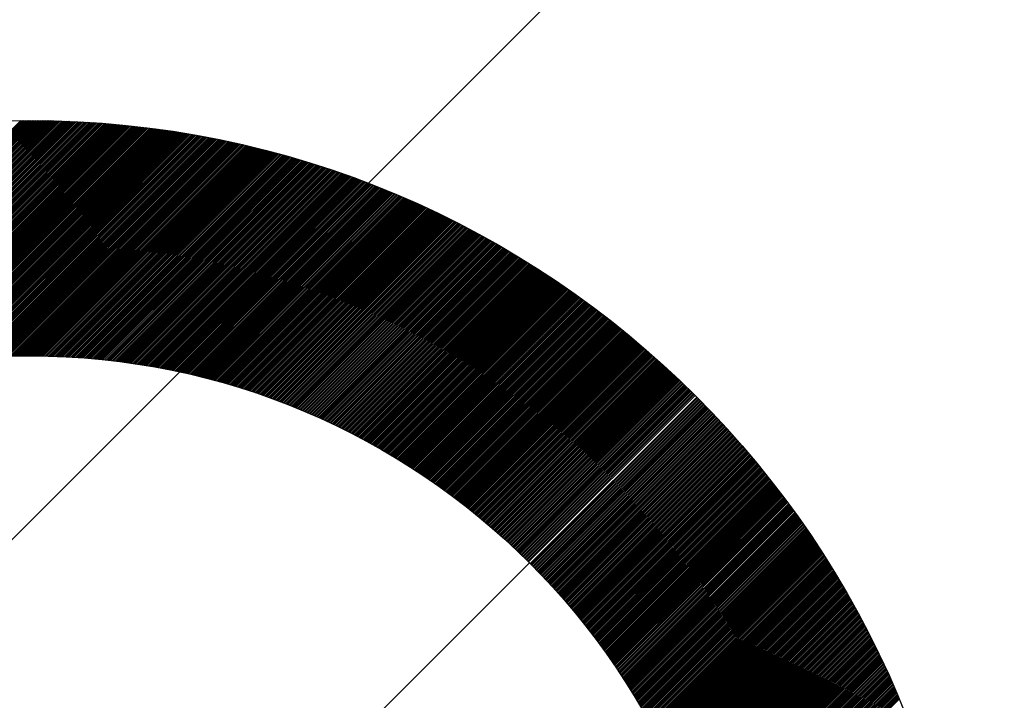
# Model space of a CAD drawing. Header units: millimetres. Extents: x -1753 to 37187, y -1972 to 14840.
# Tile 16 of 128: x 1448 to 1552, y 4258 to 4331. Entities that reach past the tile are written whole.
import ezdxf
from ezdxf.enums import TextEntityAlignment as Align

# ---------------------------------------------------------------- set-up
doc = ezdxf.new("R2010")
doc.units = ezdxf.units.MM
doc.header["$LTSCALE"] = 2
doc.header["$MEASUREMENT"] = 0
doc.linetypes.add('DASHED', pattern=[0.75, 0.5, -0.25])
doc.linetypes.add('HIDDEN', pattern=[0.375, 0.25, -0.125])
doc.layers.add('FIRE-SPKLR-EQP', color=1, linetype='Continuous', true_color=0xff0000)
doc.layers.add('FIRE-SPKLR-EQP-MPA-12SM-C', color=3, linetype='HIDDEN', true_color=0x00ff00)
doc.layers.add('GREY SCALE', color=9, linetype='Continuous', lineweight=0, true_color=0x808080)
doc.styles.get("Standard").update_dxf_attribs({"font": 'times.ttf'})

# ---------------------------------------------------------------- blocks, each defined once
blk = doc.blocks.new('SPKLR-EQP-PENDENT-68C')
at = {"layer": 'FIRE-SPKLR-EQP-MPA-12SM-C', "linetype": 'DASHED'}
blk.add_circle((0, 0), 2450, dxfattribs=at)
blk = doc.blocks.new('RCP LAYOUT')
at = {"layer": 'GREY SCALE', "lineweight": -3}
for p, q in [((441.57, 3270), (10551.57, 13380)), ((1414.82, 4286.76), (1448.06, 4320)), ((1415.18, 4286.94), (1448.23, 4320)), ((1415.53, 4287.12), (1448.41, 4320)), ((1415.88, 4287.29), (1448.59, 4320)), ((1416.23, 4287.46), (1448.77, 4320)), ((1416.57, 4287.63), (1448.94, 4320)), ((1416.91, 4287.79), (1449.12, 4320)), ((1417.24, 4287.94), (1449.3, 4320)), ((1417.57, 4288.1), (1449.47, 4320)), ((1417.9, 4288.25), (1449.65, 4320)), ((1418.22, 4288.39), (1449.82, 4320)), ((1418.54, 4288.54), (1450, 4319.99)), ((1418.86, 4288.68), (1450.17, 4319.99)), ((1419.17, 4288.81), (1450.35, 4319.99)), ((1419.48, 4288.95), (1450.52, 4319.99)), ((1419.79, 4289.08), (1450.7, 4319.99)), ((1420.1, 4289.21), (1450.87, 4319.98)), ((1420.4, 4289.33), (1451.04, 4319.98)), ((1420.7, 4289.45), (1451.22, 4319.98)), ((1420.99, 4289.57), (1451.39, 4319.97)), ((1421.29, 4289.69), (1451.56, 4319.97)), ((1421.58, 4289.81), (1451.74, 4319.96)), ((1421.87, 4289.92), (1451.91, 4319.96)), ((1422.16, 4290.03), (1452.08, 4319.95)), ((1422.44, 4290.14), (1452.25, 4319.95)), ((1422.73, 4290.25), (1452.42, 4319.94)), ((1423.01, 4290.35), (1452.59, 4319.94)), ((1423.29, 4290.46), (1452.76, 4319.93)), ((1423.57, 4290.56), (1452.93, 4319.92)), ((1423.84, 4290.65), (1453.1, 4319.92)), ((1424.12, 4290.75), (1453.27, 4319.91)), ((1424.39, 4290.85), (1453.44, 4319.9)), ((1424.66, 4290.94), (1453.61, 4319.89)), ((1424.93, 4291.03), (1453.78, 4319.89)), ((1425.19, 4291.12), (1453.95, 4319.88)), ((1425.46, 4291.21), (1454.12, 4319.87)), ((1425.72, 4291.3), (1454.28, 4319.86)), ((1425.98, 4291.38), (1454.45, 4319.85)), ((1426.24, 4291.46), (1454.62, 4319.84)), ((1426.5, 4291.55), (1454.79, 4319.83)), ((1426.76, 4291.63), (1454.95, 4319.82)), ((1427.01, 4291.7), (1455.12, 4319.81)), ((1427.27, 4291.78), (1455.29, 4319.8)), ((1427.52, 4291.86), (1455.45, 4319.79)), ((1427.77, 4291.93), (1455.62, 4319.78)), ((1428.02, 4292.01), (1455.79, 4319.77)), ((1428.27, 4292.08), (1455.95, 4319.76)), ((1428.52, 4292.15), (1456.12, 4319.75)), ((1428.76, 4292.22), (1456.28, 4319.73)), ((1429.01, 4292.29), (1456.45, 4319.72)), ((1429.25, 4292.35), (1456.61, 4319.71)), ((1429.5, 4292.42), (1456.77, 4319.7)), ((1429.74, 4292.48), (1456.94, 4319.68)), ((1429.98, 4292.55), (1457.1, 4319.67)), ((1430.22, 4292.61), (1457.26, 4319.66)), ((1430.45, 4292.67), (1457.43, 4319.64)), ((1430.69, 4292.73), (1457.59, 4319.63)), ((1430.93, 4292.79), (1457.75, 4319.62)), ((1431.16, 4292.85), (1457.92, 4319.6)), ((1431.39, 4292.9), (1458.08, 4319.59)), ((1431.63, 4292.96), (1458.24, 4319.57)), ((1431.86, 4293.01), (1458.4, 4319.56)), ((1432.09, 4293.07), (1458.56, 4319.54)), ((1432.32, 4293.12), (1458.72, 4319.53)), ((1432.55, 4293.17), (1458.88, 4319.51)), ((1432.77, 4293.22), (1459.05, 4319.49)), ((1433, 4293.27), (1459.21, 4319.48)), ((1433.23, 4293.32), (1459.37, 4319.46)), ((1433.45, 4293.37), (1459.53, 4319.44)), ((1433.68, 4293.42), (1459.69, 4319.43)), ((1433.9, 4293.46), (1459.85, 4319.41)), ((1434.12, 4293.51), (1460, 4319.39)), ((1434.34, 4293.55), (1460.16, 4319.37)), ((1434.56, 4293.6), (1460.32, 4319.36)), ((1434.78, 4293.64), (1460.48, 4319.34)), ((1435, 4293.68), (1460.64, 4319.32)), ((1435.22, 4293.72), (1460.8, 4319.3)), ((1435.44, 4293.76), (1460.96, 4319.28)), ((1435.65, 4293.8), (1461.11, 4319.26)), ((1435.87, 4293.84), (1461.27, 4319.24)), ((1436.08, 4293.88), (1461.43, 4319.22)), ((1436.3, 4293.92), (1461.58, 4319.21)), ((1436.51, 4293.95), (1461.74, 4319.18)), ((1436.72, 4293.99), (1461.9, 4319.16)), ((1436.93, 4294.02), (1462.05, 4319.14)), ((1437.14, 4294.06), (1462.21, 4319.12)), ((1437.35, 4294.09), (1462.37, 4319.1)), ((1437.56, 4294.12), (1462.52, 4319.08)), ((1437.77, 4294.15), (1462.68, 4319.06)), ((1437.98, 4294.19), (1462.83, 4319.04)), ((1438.19, 4294.22), (1462.99, 4319.02)), ((1438.39, 4294.25), (1463.14, 4318.99)), ((1438.6, 4294.28), (1463.3, 4318.97)), ((1438.8, 4294.3), (1463.45, 4318.95)), ((1439.01, 4294.33), (1463.61, 4318.93)), ((1439.21, 4294.36), (1463.76, 4318.9)), ((1439.42, 4294.39), (1463.91, 4318.88)), ((1439.62, 4294.41), (1464.07, 4318.86)), ((1439.82, 4294.44), (1464.22, 4318.84)), ((1440.02, 4294.46), (1464.37, 4318.81)), ((1440.22, 4294.48), (1464.53, 4318.79)), ((1440.42, 4294.51), (1464.68, 4318.76)), ((1440.62, 4294.53), (1464.83, 4318.74)), ((1440.82, 4294.55), (1464.98, 4318.71)), ((1441.02, 4294.57), (1465.14, 4318.69)), ((1441.22, 4294.6), (1465.29, 4318.66)), ((1441.41, 4294.62), (1465.44, 4318.64)), ((1441.61, 4294.64), (1465.59, 4318.61)), ((1441.81, 4294.65), (1465.74, 4318.59)), ((1442, 4294.67), (1465.89, 4318.56)), ((1442.2, 4294.69), (1466.04, 4318.54)), ((1442.39, 4294.71), (1466.19, 4318.51)), ((1442.58, 4294.73), (1466.34, 4318.48)), ((1442.78, 4294.74), (1466.49, 4318.46)), ((1442.97, 4294.76), (1466.64, 4318.43)), ((1443.16, 4294.77), (1466.79, 4318.4)), ((1443.35, 4294.79), (1466.94, 4318.38)), ((1443.54, 4294.8), (1467.09, 4318.35)), ((1443.74, 4294.81), (1467.24, 4318.32)), ((1443.93, 4294.83), (1467.39, 4318.29)), ((1444.11, 4294.84), (1467.54, 4318.27)), ((1444.3, 4294.85), (1467.69, 4318.24)), ((1444.49, 4294.86), (1467.84, 4318.21)), ((1444.68, 4294.88), (1467.99, 4318.18)), ((1444.87, 4294.89), (1468.13, 4318.15)), ((1445.05, 4294.9), (1468.28, 4318.12)), ((1445.24, 4294.91), (1468.43, 4318.09)), ((1445.43, 4294.91), (1468.58, 4318.07)), ((1445.61, 4294.92), (1468.72, 4318.04)), ((1445.8, 4294.93), (1468.87, 4318.01)), ((1445.98, 4294.94), (1469.02, 4317.98)), ((1446.16, 4294.95), (1469.16, 4317.95)), ((1446.35, 4294.95), (1469.31, 4317.92)), ((1446.53, 4294.96), (1469.46, 4317.89)), ((1446.71, 4294.97), (1469.6, 4317.85)), ((1446.9, 4294.97), (1469.75, 4317.82)), ((1447.08, 4294.98), (1469.89, 4317.79)), ((1447.26, 4294.98), (1470.04, 4317.76)), ((1447.44, 4294.98), (1470.19, 4317.73)), ((1447.62, 4294.99), (1470.33, 4317.7)), ((1447.8, 4294.99), (1470.48, 4317.67)), ((1447.98, 4294.99), (1470.62, 4317.63)), ((1448.16, 4295), (1470.77, 4317.6)), ((1448.34, 4295), (1470.91, 4317.57)), ((1448.51, 4295), (1471.05, 4317.54)), ((1448.69, 4295), (1471.2, 4317.51)), ((1448.87, 4295), (1471.34, 4317.47)), ((1449.05, 4295), (1471.49, 4317.44)), ((1449.22, 4295), (1471.63, 4317.41)), ((1449.4, 4295), (1471.77, 4317.37)), ((1449.57, 4295), (1471.92, 4317.34)), ((1449.75, 4295), (1472.06, 4317.31)), ((1449.92, 4294.99), (1472.2, 4317.27)), ((1450.1, 4294.99), (1472.34, 4317.24)), ((1450.27, 4294.99), (1472.49, 4317.2)), ((1450.45, 4294.99), (1472.63, 4317.17)), ((1450.62, 4294.98), (1472.77, 4317.13)), ((1450.79, 4294.98), (1472.91, 4317.1)), ((1450.97, 4294.97), (1473.05, 4317.06)), ((1451.14, 4294.97), (1473.2, 4317.03)), ((1451.31, 4294.96), (1473.34, 4316.99)), ((1451.48, 4294.96), (1473.48, 4316.96)), ((1451.65, 4294.95), (1473.62, 4316.92)), ((1451.82, 4294.95), (1473.76, 4316.89)), ((1451.99, 4294.94), (1473.9, 4316.85)), ((1452.16, 4294.93), (1474.04, 4316.81)), ((1452.33, 4294.93), (1474.18, 4316.78)), ((1452.5, 4294.92), (1474.32, 4316.74)), ((1452.67, 4294.91), (1474.46, 4316.7)), ((1452.84, 4294.9), (1474.6, 4316.67)), ((1453.01, 4294.89), (1474.74, 4316.63)), ((1453.17, 4294.88), (1474.88, 4316.59)), ((1453.34, 4294.87), (1475.02, 4316.56)), ((1453.51, 4294.86), (1475.16, 4316.52)), ((1453.67, 4294.85), (1475.3, 4316.48)), ((1453.84, 4294.84), (1475.44, 4316.44)), ((1454.01, 4294.83), (1475.58, 4316.4)), ((1454.17, 4294.82), (1475.72, 4316.37)), ((1454.34, 4294.81), (1475.85, 4316.33)), ((1454.5, 4294.8), (1475.99, 4316.29)), ((1454.67, 4294.79), (1476.13, 4316.25)), ((1454.83, 4294.77), (1476.27, 4316.21)), ((1454.99, 4294.76), (1476.41, 4316.17)), ((1455.16, 4294.75), (1476.54, 4316.13)), ((1455.32, 4294.73), (1476.68, 4316.09)), ((1455.48, 4294.72), (1476.82, 4316.05)), ((1455.65, 4294.7), (1476.95, 4316.01)), ((1455.81, 4294.69), (1477.09, 4315.97)), ((1455.97, 4294.68), (1477.23, 4315.93)), ((1456.13, 4294.66), (1477.36, 4315.89)), ((1456.29, 4294.64), (1477.5, 4315.85)), ((1456.45, 4294.63), (1477.64, 4315.81)), ((1456.61, 4294.61), (1477.77, 4315.77)), ((1456.77, 4294.6), (1477.91, 4315.73)), ((1456.93, 4294.58), (1478.04, 4315.69)), ((1457.09, 4294.56), (1478.18, 4315.65)), ((1457.25, 4294.54), (1478.32, 4315.61)), ((1457.41, 4294.53), (1478.45, 4315.56)), ((1457.57, 4294.51), (1478.59, 4315.52)), ((1457.73, 4294.49), (1478.72, 4315.48)), ((1457.89, 4294.47), (1478.86, 4315.44)), ((1458.05, 4294.45), (1478.99, 4315.4)), ((1458.2, 4294.43), (1479.12, 4315.35)), ((1458.36, 4294.41), (1479.26, 4315.31)), ((1458.52, 4294.39), (1479.39, 4315.27)), ((1458.67, 4294.37), (1479.53, 4315.23)), ((1458.83, 4294.35), (1479.66, 4315.18)), ((1458.99, 4294.33), (1479.79, 4315.14)), ((1459.14, 4294.31), (1479.93, 4315.1)), ((1459.3, 4294.29), (1480.06, 4315.05)), ((1459.45, 4294.27), (1480.19, 4315.01)), ((1459.61, 4294.25), (1480.33, 4314.97)), ((1459.76, 4294.22), (1480.46, 4314.92)), ((1459.92, 4294.2), (1480.59, 4314.88)), ((1460.07, 4294.18), (1480.72, 4314.83)), ((1460.22, 4294.16), (1480.86, 4314.79)), ((1460.38, 4294.13), (1480.99, 4314.75)), ((1460.53, 4294.11), (1481.12, 4314.7)), ((1460.68, 4294.08), (1481.25, 4314.66)), ((1460.83, 4294.06), (1481.39, 4314.61)), ((1460.99, 4294.04), (1481.52, 4314.57)), ((1461.14, 4294.01), (1481.65, 4314.52)), ((1461.29, 4293.99), (1481.78, 4314.47)), ((1461.44, 4293.96), (1481.91, 4314.43)), ((1461.59, 4293.94), (1482.04, 4314.38)), ((1461.74, 4293.91), (1482.17, 4314.34)), ((1461.9, 4293.88), (1482.3, 4314.29)), ((1462.05, 4293.86), (1482.43, 4314.25)), ((1462.2, 4293.83), (1482.56, 4314.2)), ((1462.35, 4293.8), (1482.69, 4314.15)), ((1462.5, 4293.78), (1482.82, 4314.11)), ((1462.64, 4293.75), (1482.95, 4314.06)), ((1462.79, 4293.72), (1483.08, 4314.01)), ((1462.94, 4293.69), (1483.21, 4313.96)), ((1463.09, 4293.66), (1483.34, 4313.92)), ((1463.24, 4293.64), (1483.47, 4313.87)), ((1463.39, 4293.61), (1483.6, 4313.82)), ((1463.53, 4293.58), (1483.73, 4313.77)), ((1463.68, 4293.55), (1483.86, 4313.73)), ((1463.83, 4293.52), (1483.99, 4313.68)), ((1463.98, 4293.49), (1484.12, 4313.63)), ((1464.12, 4293.46), (1484.25, 4313.58)), ((1464.27, 4293.43), (1484.37, 4313.53)), ((1464.42, 4293.4), (1484.5, 4313.49)), ((1464.56, 4293.37), (1484.63, 4313.44)), ((1464.71, 4293.34), (1484.76, 4313.39)), ((1464.85, 4293.31), (1484.89, 4313.34)), ((1465, 4293.27), (1485.01, 4313.29)), ((1465.14, 4293.24), (1485.14, 4313.24)), ((1465.29, 4293.21), (1485.27, 4313.19)), ((1465.43, 4293.18), (1485.4, 4313.14)), ((1465.58, 4293.15), (1485.52, 4313.09)), ((1465.72, 4293.11), (1485.65, 4313.04)), ((1465.86, 4293.08), (1485.78, 4312.99)), ((1466.01, 4293.05), (1485.9, 4312.94)), ((1466.15, 4293.01), (1486.03, 4312.89)), ((1466.29, 4292.98), (1486.16, 4312.84)), ((1466.44, 4292.94), (1486.28, 4312.79)), ((1466.58, 4292.91), (1486.41, 4312.74)), ((1466.72, 4292.88), (1486.53, 4312.69)), ((1466.86, 4292.84), (1486.66, 4312.64)), ((1467.01, 4292.81), (1486.79, 4312.59)), ((1467.15, 4292.77), (1486.91, 4312.54)), ((1467.29, 4292.74), (1487.04, 4312.48)), ((1467.43, 4292.7), (1487.16, 4312.43)), ((1467.57, 4292.66), (1487.29, 4312.38)), ((1467.71, 4292.63), (1487.41, 4312.33)), ((1467.85, 4292.59), (1487.54, 4312.28)), ((1467.99, 4292.56), (1487.66, 4312.22)), ((1468.13, 4292.52), (1487.79, 4312.17)), ((1468.27, 4292.48), (1487.91, 4312.12)), ((1468.41, 4292.44), (1488.03, 4312.07)), ((1468.55, 4292.41), (1488.16, 4312.01)), ((1468.69, 4292.37), (1488.28, 4311.96)), ((1468.83, 4292.33), (1488.41, 4311.91)), ((1468.97, 4292.29), (1488.53, 4311.86)), ((1469.11, 4292.25), (1488.65, 4311.8)), ((1469.24, 4292.22), (1488.78, 4311.75)), ((1469.38, 4292.18), (1488.9, 4311.7)), ((1469.52, 4292.14), (1489.02, 4311.64)), ((1469.66, 4292.1), (1489.15, 4311.59)), ((1469.79, 4292.06), (1489.27, 4311.53)), ((1469.93, 4292.02), (1489.39, 4311.48)), ((1470.07, 4291.98), (1489.51, 4311.43)), ((1470.2, 4291.94), (1489.64, 4311.37)), ((1470.34, 4291.9), (1489.76, 4311.32)), ((1470.48, 4291.86), (1489.88, 4311.26)), ((1470.61, 4291.82), (1490, 4311.21)), ((1470.75, 4291.78), (1490.12, 4311.15)), ((1470.88, 4291.74), (1490.25, 4311.1)), ((1471.02, 4291.69), (1490.37, 4311.04)), ((1471.16, 4291.65), (1490.49, 4310.99)), ((1471.29, 4291.61), (1490.61, 4310.93)), ((1471.43, 4291.57), (1490.73, 4310.88)), ((1471.56, 4291.53), (1490.85, 4310.82)), ((1471.69, 4291.48), (1490.97, 4310.76)), ((1471.83, 4291.44), (1491.09, 4310.71)), ((1471.96, 4291.4), (1491.22, 4310.65)), ((1472.1, 4291.36), (1491.34, 4310.6)), ((1472.23, 4291.31), (1491.46, 4310.54)), ((1472.36, 4291.27), (1491.58, 4310.48)), ((1472.5, 4291.22), (1491.7, 4310.43)), ((1472.63, 4291.18), (1491.82, 4310.37)), ((1472.76, 4291.14), (1491.94, 4310.31)), ((1472.89, 4291.09), (1492.06, 4310.26)), ((1473.03, 4291.05), (1492.18, 4310.2)), ((1473.16, 4291), (1492.3, 4310.14)), ((1473.29, 4290.96), (1492.42, 4310.08)), ((1473.42, 4290.91), (1492.53, 4310.03)), ((1473.55, 4290.87), (1492.65, 4309.97)), ((1473.68, 4290.82), (1492.77, 4309.91)), ((1473.81, 4290.78), (1492.89, 4309.85)), ((1473.94, 4290.73), (1493.01, 4309.79)), ((1474.08, 4290.68), (1493.13, 4309.74)), ((1474.21, 4290.64), (1493.25, 4309.68)), ((1474.34, 4290.59), (1493.37, 4309.62)), ((1474.47, 4290.54), (1493.48, 4309.56)), ((1474.6, 4290.5), (1493.6, 4309.5)), ((1474.73, 4290.45), (1493.72, 4309.44)), ((1474.85, 4290.4), (1493.84, 4309.38)), ((1474.98, 4290.36), (1493.95, 4309.33)), ((1475.11, 4290.31), (1494.07, 4309.27)), ((1475.24, 4290.26), (1494.19, 4309.21)), ((1475.37, 4290.21), (1494.31, 4309.15)), ((1475.5, 4290.16), (1494.42, 4309.09)), ((1475.63, 4290.11), (1494.54, 4309.03)), ((1475.76, 4290.07), (1494.66, 4308.97)), ((1475.88, 4290.02), (1494.77, 4308.91)), ((1476.01, 4289.97), (1494.89, 4308.85)), ((1476.14, 4289.92), (1495.01, 4308.79)), ((1476.27, 4289.87), (1495.12, 4308.73)), ((1476.39, 4289.82), (1495.24, 4308.67)), ((1476.52, 4289.77), (1495.36, 4308.61)), ((1476.65, 4289.72), (1495.47, 4308.55)), ((1476.77, 4289.67), (1495.59, 4308.48)), ((1476.9, 4289.62), (1495.7, 4308.42)), ((1477.02, 4289.57), (1495.82, 4308.36)), ((1477.15, 4289.52), (1495.94, 4308.3)), ((1477.28, 4289.47), (1496.05, 4308.24)), ((1477.4, 4289.41), (1496.17, 4308.18)), ((1477.53, 4289.36), (1496.28, 4308.12)), ((1477.65, 4289.31), (1496.4, 4308.05)), ((1477.78, 4289.26), (1496.51, 4307.99)), ((1477.9, 4289.21), (1496.63, 4307.93)), ((1478.03, 4289.16), (1496.74, 4307.87)), ((1478.15, 4289.1), (1496.85, 4307.81)), ((1478.28, 4289.05), (1496.97, 4307.74)), ((1478.4, 4289), (1497.08, 4307.68)), ((1478.52, 4288.94), (1497.2, 4307.62)), ((1478.65, 4288.89), (1497.31, 4307.56)), ((1478.77, 4288.84), (1497.43, 4307.49)), ((1478.89, 4288.78), (1497.54, 4307.43)), ((1479.02, 4288.73), (1497.65, 4307.37)), ((1479.14, 4288.68), (1497.77, 4307.3)), ((1479.26, 4288.62), (1497.88, 4307.24)), ((1479.39, 4288.57), (1497.99, 4307.18)), ((1479.51, 4288.51), (1498.11, 4307.11)), ((1479.63, 4288.46), (1498.22, 4307.05)), ((1479.75, 4288.41), (1498.33, 4306.99)), ((1479.87, 4288.35), (1498.44, 4306.92)), ((1480, 4288.3), (1498.56, 4306.86)), ((1480.12, 4288.24), (1498.67, 4306.79)), ((1480.24, 4288.18), (1498.78, 4306.73)), ((1480.36, 4288.13), (1498.89, 4306.66)), ((1480.48, 4288.07), (1499.01, 4306.6)), ((1480.6, 4288.02), (1499.12, 4306.53)), ((1480.72, 4287.96), (1499.23, 4306.47)), ((1480.84, 4287.9), (1499.34, 4306.4)), ((1480.96, 4287.85), (1499.45, 4306.34)), ((1481.08, 4287.79), (1499.56, 4306.27)), ((1481.2, 4287.73), (1499.68, 4306.21)), ((1481.32, 4287.68), (1499.79, 4306.14)), ((1481.44, 4287.62), (1499.9, 4306.08)), ((1481.56, 4287.56), (1500.01, 4306.01)), ((1481.68, 4287.51), (1500.12, 4305.95)), ((1481.8, 4287.45), (1500.23, 4305.88)), ((1481.92, 4287.39), (1500.34, 4305.81)), ((1482.04, 4287.33), (1500.45, 4305.75)), ((1482.16, 4287.27), (1500.56, 4305.68)), ((1482.27, 4287.21), (1500.67, 4305.61)), ((1482.39, 4287.16), (1500.78, 4305.55)), ((1482.51, 4287.1), (1500.89, 4305.48)), ((1482.63, 4287.04), (1501, 4305.41)), ((1482.75, 4286.98), (1501.11, 4305.35)), ((1482.86, 4286.92), (1501.22, 4305.28)), ((1482.98, 4286.86), (1501.33, 4305.21)), ((1483.1, 4286.8), (1501.44, 4305.15)), ((1483.21, 4286.74), (1501.55, 4305.08)), ((1483.33, 4286.68), (1501.66, 4305.01)), ((1483.45, 4286.62), (1501.77, 4304.94)), ((1483.56, 4286.56), (1501.88, 4304.88)), ((1483.68, 4286.5), (1501.99, 4304.81)), ((1483.8, 4286.44), (1502.1, 4304.74)), ((1483.91, 4286.38), (1502.21, 4304.67)), ((1484.03, 4286.32), (1502.31, 4304.6)), ((1484.14, 4286.26), (1502.42, 4304.53)), ((1484.26, 4286.2), (1502.53, 4304.47)), ((1484.37, 4286.13), (1502.64, 4304.4)), ((1484.49, 4286.07), (1502.75, 4304.33)), ((1484.6, 4286.01), (1502.85, 4304.26)), ((1484.72, 4285.95), (1502.96, 4304.19)), ((1484.83, 4285.89), (1503.07, 4304.12)), ((1484.95, 4285.82), (1503.18, 4304.05)), ((1485.06, 4285.76), (1503.28, 4303.98)), ((1485.18, 4285.7), (1503.39, 4303.91)), ((1485.29, 4285.64), (1503.5, 4303.84)), ((1485.4, 4285.57), (1503.61, 4303.77)), ((1485.52, 4285.51), (1503.71, 4303.7)), ((1485.63, 4285.45), (1503.82, 4303.63)), ((1485.74, 4285.38), (1503.93, 4303.56)), ((1485.86, 4285.32), (1504.03, 4303.49)), ((1485.97, 4285.25), (1504.14, 4303.42)), ((1486.08, 4285.19), (1504.25, 4303.35)), ((1486.2, 4285.13), (1504.35, 4303.28)), ((1486.31, 4285.06), (1504.46, 4303.21)), ((1486.42, 4285), (1504.56, 4303.14)), ((1486.53, 4284.93), (1504.67, 4303.07)), ((1486.64, 4284.87), (1504.78, 4303)), ((1486.76, 4284.8), (1504.88, 4302.93)), ((1486.87, 4284.74), (1504.99, 4302.86)), ((1486.98, 4284.67), (1505.09, 4302.79)), ((1487.09, 4284.61), (1505.2, 4302.71)), ((1487.2, 4284.54), (1505.3, 4302.64)), ((1487.31, 4284.48), (1505.41, 4302.57)), ((1487.42, 4284.41), (1505.51, 4302.5)), ((1487.53, 4284.34), (1505.62, 4302.43)), ((1487.64, 4284.28), (1505.72, 4302.36)), ((1487.76, 4284.21), (1505.83, 4302.28)), ((1487.87, 4284.14), (1505.93, 4302.21)), ((1487.98, 4284.08), (1506.04, 4302.14)), ((1488.09, 4284.01), (1506.14, 4302.07)), ((1488.19, 4283.94), (1506.25, 4301.99)), ((1488.3, 4283.88), (1506.35, 4301.92)), ((1488.41, 4283.81), (1506.45, 4301.85)), ((1488.52, 4283.74), (1506.56, 4301.78)), ((1488.63, 4283.67), (1506.66, 4301.7)), ((1488.74, 4283.61), (1506.76, 4301.63)), ((1488.85, 4283.54), (1506.87, 4301.56)), ((1488.96, 4283.47), (1506.97, 4301.48)), ((1489.07, 4283.4), (1507.07, 4301.41)), ((1489.17, 4283.33), (1507.18, 4301.34)), ((1489.28, 4283.26), (1507.28, 4301.26)), ((1489.39, 4283.19), (1507.38, 4301.19)), ((1489.5, 4283.13), (1507.49, 4301.11)), ((1489.61, 4283.06), (1507.59, 4301.04)), ((1489.71, 4282.99), (1507.69, 4300.97)), ((1489.82, 4282.92), (1507.79, 4300.89)), ((1489.93, 4282.85), (1507.9, 4300.82)), ((1490.03, 4282.78), (1508, 4300.74)), ((1490.14, 4282.71), (1508.1, 4300.67)), ((1490.25, 4282.64), (1508.2, 4300.59)), ((1490.35, 4282.57), (1508.3, 4300.52)), ((1490.46, 4282.5), (1508.41, 4300.44)), ((1490.57, 4282.43), (1508.51, 4300.37)), ((1490.67, 4282.36), (1508.61, 4300.29)), ((1490.78, 4282.29), (1508.71, 4300.22)), ((1490.89, 4282.21), (1508.81, 4300.14)), ((1490.99, 4282.14), (1508.91, 4300.07)), ((1491.1, 4282.07), (1509.01, 4299.99)), ((1491.2, 4282), (1509.11, 4299.91)), ((1491.31, 4281.93), (1509.22, 4299.84)), ((1491.41, 4281.86), (1509.32, 4299.76)), ((1491.52, 4281.78), (1509.42, 4299.69)), ((1491.62, 4281.71), (1509.52, 4299.61)), ((1491.73, 4281.64), (1509.62, 4299.53)), ((1491.83, 4281.57), (1509.72, 4299.46)), ((1491.93, 4281.5), (1509.82, 4299.38)), ((1492.04, 4281.42), (1509.92, 4299.3)), ((1492.14, 4281.35), (1510.02, 4299.23)), ((1492.25, 4281.28), (1510.12, 4299.15)), ((1492.35, 4281.2), (1510.22, 4299.07)), ((1492.45, 4281.13), (1510.32, 4298.99)), ((1492.56, 4281.06), (1510.42, 4298.92)), ((1492.66, 4280.98), (1510.52, 4298.84)), ((1492.76, 4280.91), (1510.62, 4298.76)), ((1492.86, 4280.84), (1510.71, 4298.68)), ((1492.97, 4280.76), (1510.81, 4298.61)), ((1493.07, 4280.69), (1510.91, 4298.53)), ((1493.17, 4280.61), (1511.01, 4298.45)), ((1493.27, 4280.54), (1511.11, 4298.37)), ((1493.38, 4280.46), (1511.21, 4298.3)), ((1493.48, 4280.39), (1511.31, 4298.22)), ((1493.58, 4280.31), (1511.41, 4298.14)), ((1493.68, 4280.24), (1511.5, 4298.06)), ((1493.78, 4280.16), (1511.6, 4297.98)), ((1493.88, 4280.09), (1511.7, 4297.9)), ((1493.99, 4280.01), (1511.8, 4297.82)), ((1494.09, 4279.94), (1511.9, 4297.74)), ((1494.19, 4279.86), (1511.99, 4297.67)), ((1494.29, 4279.78), (1512.09, 4297.59)), ((1494.39, 4279.71), (1512.19, 4297.51)), ((1494.49, 4279.63), (1512.29, 4297.43)), ((1494.59, 4279.55), (1512.38, 4297.35)), ((1494.69, 4279.48), (1512.48, 4297.27)), ((1494.79, 4279.4), (1512.58, 4297.19)), ((1494.89, 4279.32), (1512.67, 4297.11)), ((1494.99, 4279.25), (1512.77, 4297.03)), ((1495.09, 4279.17), (1512.87, 4296.95)), ((1495.19, 4279.09), (1512.96, 4296.87)), ((1495.29, 4279.01), (1513.06, 4296.79)), ((1495.38, 4278.94), (1513.16, 4296.71)), ((1495.48, 4278.86), (1513.25, 4296.63)), ((1495.58, 4278.78), (1513.35, 4296.55)), ((1495.68, 4278.7), (1513.44, 4296.47)), ((1495.78, 4278.62), (1513.54, 4296.38)), ((1495.88, 4278.54), (1513.64, 4296.3)), ((1495.98, 4278.47), (1513.73, 4296.22)), ((1496.07, 4278.39), (1513.83, 4296.14)), ((1496.17, 4278.31), (1513.92, 4296.06)), ((1496.27, 4278.23), (1514.02, 4295.98)), ((1496.37, 4278.15), (1514.11, 4295.9)), ((1496.46, 4278.07), (1514.21, 4295.81)), ((1496.56, 4277.99), (1514.3, 4295.73)), ((1496.66, 4277.91), (1514.4, 4295.65)), ((1496.76, 4277.83), (1514.49, 4295.57)), ((1496.85, 4277.75), (1514.59, 4295.49)), ((1496.95, 4277.67), (1514.68, 4295.4)), ((1497.04, 4277.59), (1514.78, 4295.32)), ((1497.14, 4277.51), (1514.87, 4295.24)), ((1497.24, 4277.43), (1514.96, 4295.16)), ((1497.33, 4277.35), (1515.06, 4295.07)), ((1497.43, 4277.27), (1515.15, 4294.99)), ((1497.52, 4277.19), (1515.25, 4294.91)), ((1497.62, 4277.11), (1515.34, 4294.83)), ((1497.72, 4277.02), (1515.43, 4294.74)), ((1497.81, 4276.94), (1515.53, 4294.66)), ((1497.91, 4276.86), (1515.62, 4294.58)), ((1498, 4276.78), (1515.71, 4294.49)), ((1498.1, 4276.7), (1515.81, 4294.41)), ((1498.19, 4276.62), (1515.9, 4294.33)), ((1498.29, 4276.53), (1515.99, 4294.24)), ((1498.38, 4276.45), (1516.09, 4294.16)), ((1498.47, 4276.37), (1516.18, 4294.07)), ((1498.57, 4276.29), (1516.27, 4293.99)), ((1498.66, 4276.2), (1516.36, 4293.91)), ((1498.76, 4276.12), (1516.46, 4293.82)), ((1498.85, 4276.04), (1516.55, 4293.74)), ((1498.94, 4275.95), (1516.64, 4293.65)), ((1499.04, 4275.87), (1516.73, 4293.57)), ((1499.13, 4275.79), (1516.83, 4293.48)), ((1499.22, 4275.7), (1516.92, 4293.4)), ((1499.32, 4275.62), (1517.01, 4293.31)), ((1499.41, 4275.53), (1517.1, 4293.23)), ((1499.5, 4275.45), (1517.19, 4293.14)), ((1499.59, 4275.37), (1517.28, 4293.06)), ((1499.69, 4275.28), (1517.38, 4292.97)), ((1499.78, 4275.2), (1517.47, 4292.89)), ((1499.87, 4275.11), (1517.56, 4292.8)), ((1499.96, 4275.03), (1517.65, 4292.71)), ((1500.05, 4274.94), (1517.74, 4292.63)), ((1500.14, 4274.86), (1517.83, 4292.54)), ((1500.24, 4274.77), (1517.92, 4292.46)), ((1500.33, 4274.69), (1518.01, 4292.37)), ((1500.42, 4274.6), (1518.1, 4292.28)), ((1500.51, 4274.51), (1518.19, 4292.2)), ((1500.6, 4274.43), (1518.28, 4292.11)), ((1500.69, 4274.34), (1518.37, 4292.02)), ((1500.78, 4274.26), (1518.46, 4291.94)), ((1500.87, 4274.17), (1518.55, 4291.85)), ((1500.96, 4274.08), (1518.64, 4291.76)), ((1501.05, 4274), (1518.73, 4291.68)), ((1501.14, 4273.91), (1518.82, 4291.59)), ((1501.23, 4273.82), (1518.91, 4291.5)), ((1501.32, 4273.74), (1519, 4291.41)), ((1501.41, 4273.65), (1519.09, 4291.33)), ((1501.5, 4273.56), (1519.18, 4291.24)), ((1501.59, 4273.47), (1519.27, 4291.15)), ((1501.68, 4273.39), (1519.36, 4291.06)), ((1501.77, 4273.3), (1519.45, 4290.98)), ((1501.86, 4273.21), (1519.53, 4290.89)), ((1501.94, 4273.12), (1519.62, 4290.8)), ((1502.12, 4272.94), (1519.8, 4290.62)), ((1502.21, 4272.86), (1519.89, 4290.53)), ((1502.3, 4272.77), (1519.98, 4290.45)), ((1502.39, 4272.68), (1520.06, 4290.36)), ((1502.47, 4272.59), (1520.15, 4290.27)), ((1502.56, 4272.5), (1520.24, 4290.18)), ((1502.65, 4272.41), (1520.33, 4290.09)), ((1502.74, 4272.32), (1520.41, 4290)), ((1502.82, 4272.23), (1520.5, 4289.91)), ((1502.91, 4272.14), (1520.59, 4289.82)), ((1503, 4272.05), (1520.68, 4289.73)), ((1503.08, 4271.96), (1520.76, 4289.64)), ((1503.17, 4271.87), (1520.85, 4289.55)), ((1503.26, 4271.78), (1520.94, 4289.46)), ((1503.34, 4271.69), (1521.02, 4289.37)), ((1503.43, 4271.6), (1521.11, 4289.28)), ((1503.51, 4271.51), (1521.2, 4289.19)), ((1503.6, 4271.42), (1521.28, 4289.1)), ((1503.69, 4271.33), (1521.37, 4289.01)), ((1503.77, 4271.24), (1521.46, 4288.92)), ((1503.86, 4271.14), (1521.54, 4288.83)), ((1503.94, 4271.05), (1521.63, 4288.74)), ((1504.03, 4270.96), (1521.71, 4288.65)), ((1504.11, 4270.87), (1521.8, 4288.56)), ((1504.2, 4270.78), (1521.89, 4288.47)), ((1504.28, 4270.69), (1521.97, 4288.38)), ((1504.37, 4270.59), (1522.06, 4288.28)), ((1504.45, 4270.5), (1522.14, 4288.19)), ((1504.53, 4270.41), (1522.23, 4288.1)), ((1504.62, 4270.32), (1522.31, 4288.01)), ((1504.7, 4270.22), (1522.4, 4287.92)), ((1504.79, 4270.13), (1522.48, 4287.83)), ((1504.87, 4270.04), (1522.57, 4287.73)), ((1504.95, 4269.94), (1522.65, 4287.64)), ((1505.04, 4269.85), (1522.74, 4287.55)), ((1505.12, 4269.76), (1522.82, 4287.46)), ((1505.2, 4269.66), (1522.91, 4287.36)), ((1505.29, 4269.57), (1522.99, 4287.27)), ((1505.37, 4269.47), (1523.07, 4287.18)), ((1505.45, 4269.38), (1523.16, 4287.09)), ((1505.53, 4269.29), (1523.24, 4286.99)), ((1505.62, 4269.19), (1523.33, 4286.9)), ((1505.7, 4269.1), (1523.41, 4286.81)), ((1505.78, 4269), (1523.49, 4286.71)), ((1505.86, 4268.91), (1523.58, 4286.62)), ((1505.94, 4268.81), (1523.66, 4286.53)), ((1506.02, 4268.72), (1523.74, 4286.43)), ((1506.11, 4268.62), (1523.83, 4286.34)), ((1506.19, 4268.52), (1523.91, 4286.25)), ((1506.27, 4268.43), (1523.99, 4286.15)), ((1506.35, 4268.33), (1524.07, 4286.06)), ((1506.43, 4268.24), (1524.16, 4285.96)), ((1506.51, 4268.14), (1524.24, 4285.87)), ((1506.59, 4268.04), (1524.32, 4285.78)), ((1506.67, 4267.95), (1524.4, 4285.68)), ((1506.75, 4267.85), (1524.49, 4285.59)), ((1506.83, 4267.76), (1524.57, 4285.49)), ((1506.91, 4267.66), (1524.65, 4285.4)), ((1506.99, 4267.56), (1524.73, 4285.3)), ((1507.07, 4267.46), (1524.81, 4285.21)), ((1507.15, 4267.37), (1524.9, 4285.11)), ((1507.23, 4267.27), (1524.98, 4285.02)), ((1507.31, 4267.17), (1525.06, 4284.92)), ((1507.39, 4267.07), (1525.14, 4284.83)), ((1507.47, 4266.98), (1525.22, 4284.73)), ((1507.54, 4266.88), (1525.3, 4284.64)), ((1507.62, 4266.78), (1525.38, 4284.54)), ((1507.7, 4266.68), (1525.47, 4284.44)), ((1507.78, 4266.58), (1525.55, 4284.35)), ((1507.86, 4266.48), (1525.63, 4284.25)), ((1507.94, 4266.38), (1525.71, 4284.16)), ((1508.01, 4266.29), (1525.79, 4284.06)), ((1508.09, 4266.19), (1525.87, 4283.96)), ((1508.17, 4266.09), (1525.95, 4283.87)), ((1508.25, 4265.99), (1526.03, 4283.77)), ((1508.32, 4265.89), (1526.11, 4283.67)), ((1508.4, 4265.79), (1526.19, 4283.58)), ((1508.48, 4265.69), (1526.27, 4283.48)), ((1508.55, 4265.59), (1526.35, 4283.38)), ((1508.63, 4265.49), (1526.43, 4283.29)), ((1508.71, 4265.39), (1526.51, 4283.19)), ((1508.78, 4265.29), (1526.59, 4283.09)), ((1508.86, 4265.19), (1526.67, 4282.99)), ((1508.94, 4265.09), (1526.74, 4282.9)), ((1509.01, 4264.99), (1526.82, 4282.8)), ((1509.09, 4264.88), (1526.9, 4282.7)), ((1509.16, 4264.78), (1526.98, 4282.6)), ((1509.24, 4264.68), (1527.06, 4282.5)), ((1509.31, 4264.58), (1527.14, 4282.41)), ((1509.39, 4264.48), (1527.22, 4282.31)), ((1509.46, 4264.38), (1527.3, 4282.21)), ((1509.54, 4264.27), (1527.37, 4282.11)), ((1509.61, 4264.17), (1527.45, 4282.01)), ((1509.69, 4264.07), (1527.53, 4281.91)), ((1509.76, 4263.97), (1527.61, 4281.81)), ((1509.84, 4263.86), (1527.68, 4281.71)), ((1509.91, 4263.76), (1527.76, 4281.62)), ((1509.98, 4263.66), (1527.84, 4281.52)), ((1510.06, 4263.56), (1527.92, 4281.42)), ((1510.13, 4263.45), (1527.99, 4281.32)), ((1510.2, 4263.35), (1528.07, 4281.22)), ((1510.28, 4263.25), (1528.15, 4281.12)), ((1510.35, 4263.14), (1528.23, 4281.02)), ((1510.42, 4263.04), (1528.3, 4280.92)), ((1510.5, 4262.93), (1528.38, 4280.82)), ((1510.57, 4262.83), (1528.46, 4280.72)), ((1510.64, 4262.73), (1528.53, 4280.62)), ((1510.71, 4262.62), (1528.61, 4280.52)), ((1510.78, 4262.52), (1528.69, 4280.42)), ((1510.86, 4262.41), (1528.76, 4280.32)), ((1510.93, 4262.31), (1528.84, 4280.22)), ((1511, 4262.2), (1528.91, 4280.11)), ((1511.07, 4262.1), (1528.99, 4280.01)), ((1511.14, 4261.99), (1529.07, 4279.91)), ((1511.21, 4261.89), (1529.14, 4279.81)), ((1511.29, 4261.78), (1529.22, 4279.71)), ((1511.36, 4261.67), (1529.29, 4279.61)), ((1511.43, 4261.57), (1529.37, 4279.51)), ((1511.5, 4261.46), (1529.44, 4279.41)), ((1511.57, 4261.35), (1529.52, 4279.3)), ((1511.64, 4261.25), (1529.59, 4279.2)), ((1511.71, 4261.14), (1529.67, 4279.1)), ((1511.78, 4261.03), (1529.74, 4279)), ((1511.85, 4260.93), (1529.82, 4278.9)), ((1511.92, 4260.82), (1529.89, 4278.79)), ((1511.99, 4260.71), (1529.97, 4278.69)), ((1512.06, 4260.61), (1530.04, 4278.59)), ((1512.13, 4260.5), (1530.11, 4278.49)), ((1512.19, 4260.39), (1530.19, 4278.38)), ((1512.26, 4260.28), (1530.26, 4278.28)), ((1512.33, 4260.17), (1530.34, 4278.18)), ((1512.4, 4260.07), (1530.41, 4278.07)), ((1512.47, 4259.96), (1530.48, 4277.97)), ((1512.54, 4259.85), (1530.56, 4277.87)), ((1512.61, 4259.74), (1530.63, 4277.76)), ((1512.67, 4259.63), (1530.7, 4277.66)), ((1512.74, 4259.52), (1530.78, 4277.56)), ((1512.81, 4259.41), (1530.85, 4277.45)), ((1512.88, 4259.3), (1530.92, 4277.35)), ((1512.94, 4259.19), (1530.99, 4277.25)), ((1513.01, 4259.09), (1531.07, 4277.14)), ((1513.08, 4258.98), (1531.14, 4277.04)), ((1513.14, 4258.87), (1531.21, 4276.93)), ((1513.21, 4258.76), (1531.28, 4276.83)), ((1513.28, 4258.64), (1531.36, 4276.72)), ((1513.34, 4258.53), (1531.43, 4276.62)), ((1513.41, 4258.42), (1531.5, 4276.51)), ((1513.48, 4258.31), (1531.57, 4276.41)), ((1513.54, 4258.2), (1531.64, 4276.3)), ((1513.61, 4258.09), (1531.71, 4276.2)), ((1513.67, 4257.98), (1531.79, 4276.09)), ((1513.74, 4257.87), (1531.86, 4275.99)), ((1513.8, 4257.76), (1531.93, 4275.88)), ((1513.87, 4257.64), (1532, 4275.78)), ((1513.93, 4257.53), (1532.07, 4275.67)), ((1514, 4257.42), (1532.14, 4275.56)), ((1514.06, 4257.31), (1532.21, 4275.46)), ((1514.13, 4257.2), (1532.28, 4275.35)), ((1514.19, 4257.08), (1532.35, 4275.25)), ((1514.25, 4256.97), (1532.42, 4275.14)), ((1514.32, 4256.86), (1532.49, 4275.03)), ((1514.38, 4256.74), (1532.56, 4274.93)), ((1514.45, 4256.63), (1532.63, 4274.82)), ((1514.51, 4256.52), (1532.7, 4274.71)), ((1514.57, 4256.4), (1532.77, 4274.61)), ((1514.64, 4256.29), (1532.84, 4274.5)), ((1514.7, 4256.18), (1532.91, 4274.39)), ((1514.76, 4256.06), (1532.98, 4274.28)), ((1514.82, 4255.95), (1533.05, 4274.18)), ((1514.89, 4255.83), (1533.12, 4274.07)), ((1514.95, 4255.72), (1533.19, 4273.96)), ((1515.01, 4255.6), (1533.26, 4273.85)), ((1515.07, 4255.49), (1533.33, 4273.75)), ((1515.13, 4255.37), (1533.4, 4273.64)), ((1515.2, 4255.26), (1533.47, 4273.53)), ((1395.97, 4166.97), (1502.03, 4273.03)), ((1515.26, 4255.14), (1533.53, 4273.42)), ((1515.32, 4255.03), (1533.6, 4273.31)), ((1515.38, 4254.91), (1533.67, 4273.21)), ((1515.44, 4254.8), (1533.74, 4273.1)), ((1515.5, 4254.68), (1533.81, 4272.99)), ((1515.56, 4254.56), (1533.88, 4272.88)), ((1515.62, 4254.45), (1533.94, 4272.77)), ((1515.68, 4254.33), (1534.01, 4272.66)), ((1515.74, 4254.21), (1534.08, 4272.55)), ((1515.8, 4254.1), (1534.15, 4272.44)), ((1515.86, 4253.98), (1534.21, 4272.33)), ((1515.92, 4253.86), (1534.28, 4272.22)), ((1515.98, 4253.75), (1534.35, 4272.11)), ((1516.04, 4253.63), (1534.41, 4272)), ((1516.1, 4253.51), (1534.48, 4271.89)), ((1516.16, 4253.39), (1534.55, 4271.78)), ((1516.21, 4253.27), (1534.61, 4271.67)), ((1516.27, 4253.16), (1534.68, 4271.56)), ((1516.33, 4253.04), (1534.75, 4271.45)), ((1516.39, 4252.92), (1534.81, 4271.34)), ((1516.45, 4252.8), (1534.88, 4271.23)), ((1516.51, 4252.68), (1534.95, 4271.12)), ((1516.56, 4252.56), (1535.01, 4271.01)), ((1516.62, 4252.44), (1535.08, 4270.9)), ((1516.68, 4252.32), (1535.14, 4270.79)), ((1516.73, 4252.2), (1535.21, 4270.68)), ((1516.79, 4252.08), (1535.27, 4270.56)), ((1516.85, 4251.96), (1535.34, 4270.45)), ((1516.9, 4251.84), (1535.4, 4270.34)), ((1516.96, 4251.72), (1535.47, 4270.23)), ((1517.02, 4251.6), (1535.53, 4270.12)), ((1517.07, 4251.48), (1535.6, 4270.01)), ((1517.13, 4251.36), (1535.66, 4269.89)), ((1517.18, 4251.24), (1535.73, 4269.78)), ((1517.24, 4251.12), (1535.79, 4269.67)), ((1517.3, 4251), (1535.86, 4269.56)), ((1517.35, 4250.87), (1535.92, 4269.44)), ((1517.41, 4250.75), (1535.99, 4269.33)), ((1517.46, 4250.63), (1536.05, 4269.22)), ((1517.51, 4250.51), (1536.11, 4269.11)), ((1517.57, 4250.39), (1536.18, 4268.99)), ((1517.62, 4250.26), (1536.24, 4268.88)), ((1517.68, 4250.14), (1536.3, 4268.77)), ((1517.73, 4250.02), (1536.37, 4268.65)), ((1517.78, 4249.89), (1536.43, 4268.54)), ((1517.84, 4249.77), (1536.49, 4268.43)), ((1517.89, 4249.65), (1536.56, 4268.31)), ((1517.94, 4249.52), (1536.62, 4268.2)), ((1518, 4249.4), (1536.68, 4268.08)), ((1518.05, 4249.28), (1536.74, 4267.97)), ((1518.1, 4249.15), (1536.81, 4267.85)), ((1518.16, 4249.03), (1536.87, 4267.74)), ((1518.21, 4248.9), (1536.93, 4267.63)), ((1518.26, 4248.78), (1536.99, 4267.51)), ((1518.31, 4248.65), (1537.05, 4267.4)), ((1518.36, 4248.53), (1537.12, 4267.28)), ((1518.41, 4248.4), (1537.18, 4267.17)), ((1518.47, 4248.28), (1537.24, 4267.05)), ((1518.52, 4248.15), (1537.3, 4266.94)), ((1518.57, 4248.02), (1537.36, 4266.82)), ((1518.62, 4247.9), (1537.42, 4266.7)), ((1518.67, 4247.77), (1537.48, 4266.59)), ((1518.72, 4247.65), (1537.55, 4266.47)), ((1518.77, 4247.52), (1537.61, 4266.36)), ((1518.82, 4247.39), (1537.67, 4266.24)), ((1518.87, 4247.27), (1537.73, 4266.12)), ((1518.92, 4247.14), (1537.79, 4266.01)), ((1518.97, 4247.01), (1537.85, 4265.89)), ((1519.02, 4246.88), (1537.91, 4265.77)), ((1519.07, 4246.76), (1537.97, 4265.66)), ((1519.11, 4246.63), (1538.03, 4265.54)), ((1519.16, 4246.5), (1538.09, 4265.42)), ((1519.21, 4246.37), (1538.15, 4265.31)), ((1519.26, 4246.24), (1538.21, 4265.19)), ((1519.31, 4246.11), (1538.27, 4265.07)), ((1519.36, 4245.98), (1538.33, 4264.95)), ((1519.4, 4245.85), (1538.38, 4264.84)), ((1519.45, 4245.73), (1538.44, 4264.72)), ((1519.5, 4245.6), (1538.5, 4264.6)), ((1519.54, 4245.47), (1538.56, 4264.48)), ((1519.59, 4245.34), (1538.62, 4264.37)), ((1519.64, 4245.21), (1538.68, 4264.25)), ((1519.68, 4245.08), (1538.74, 4264.13)), ((1519.73, 4244.94), (1538.79, 4264.01)), ((1519.78, 4244.81), (1538.85, 4263.89)), ((1519.82, 4244.68), (1538.91, 4263.77)), ((1519.87, 4244.55), (1538.97, 4263.65)), ((1519.91, 4244.42), (1539.03, 4263.53)), ((1519.96, 4244.29), (1539.08, 4263.42)), ((1520, 4244.16), (1539.14, 4263.3)), ((1520.05, 4244.03), (1539.2, 4263.18)), ((1520.09, 4243.89), (1539.26, 4263.06)), ((1520.14, 4243.76), (1539.31, 4262.94)), ((1520.18, 4243.63), (1539.37, 4262.82)), ((1520.22, 4243.5), (1539.43, 4262.7)), ((1520.27, 4243.36), (1539.48, 4262.58)), ((1520.31, 4243.23), (1539.54, 4262.46)), ((1520.36, 4243.1), (1539.6, 4262.34)), ((1520.4, 4242.96), (1539.65, 4262.22)), ((1520.44, 4242.83), (1539.71, 4262.09)), ((1520.48, 4242.69), (1539.76, 4261.97)), ((1520.53, 4242.56), (1539.82, 4261.85)), ((1520.57, 4242.43), (1539.88, 4261.73)), ((1520.61, 4242.29), (1539.93, 4261.61)), ((1520.65, 4242.16), (1539.99, 4261.49)), ((1520.69, 4242.02), (1540.04, 4261.37)), ((1520.74, 4241.88), (1540.1, 4261.25)), ((1520.78, 4241.75), (1540.15, 4261.12)), ((1520.82, 4241.61), (1540.21, 4261)), ((1520.86, 4241.48), (1540.26, 4260.88)), ((1520.9, 4241.34), (1540.32, 4260.76)), ((1520.94, 4241.2), (1540.37, 4260.64)), ((1520.98, 4241.07), (1540.43, 4260.51)), ((1521.02, 4240.93), (1540.48, 4260.39)), ((1521.06, 4240.79), (1540.53, 4260.27)), ((1521.1, 4240.66), (1540.59, 4260.15)), ((1521.14, 4240.52), (1540.64, 4260.02)), ((1521.18, 4240.38), (1540.7, 4259.9)), ((1521.22, 4240.24), (1540.75, 4259.78)), ((1521.25, 4240.11), (1540.8, 4259.65)), ((1521.29, 4239.97), (1540.86, 4259.53)), ((1521.33, 4239.83), (1540.91, 4259.41)), ((1521.37, 4239.69), (1540.96, 4259.28)), ((1521.41, 4239.55), (1541.01, 4259.16)), ((1521.44, 4239.41), (1541.07, 4259.03)), ((1521.48, 4239.27), (1541.12, 4258.91)), ((1521.52, 4239.13), (1541.17, 4258.79)), ((1521.56, 4238.99), (1541.22, 4258.66)), ((1521.59, 4238.85), (1541.28, 4258.54))]:
    blk.add_line(p, q, dxfattribs=at)
for radius in [100, 75]:
    blk.add_circle((1449, 4220), radius, dxfattribs=at)
for tag, p in [('EXIT', (2198, 13730)), ('EXIT', (15225, 13730)), ('E', (15529.99, 8869.99)), ('E', (15529.99, 7669.99)), ('E', (15529.99, 5869.99)), ('E', (15529.99, 4669.96)), ('EXIT', (13114.86, 3718.64)), ('E', (11657, 3149.92)), ('E', (13457, 3149.92)), ('E', (15257.01, 3149.72)), ('E', (16457.43, 3149.81)), ('EXIT', (15988.31, 2270)), ('E', (1505, 1600)), ('E', (2705, 1600)), ('E', (3905, 1600)), ('E', (5105, 1600)), ('E', (6305, 1600)), ('E', (7505, 1600)), ('E', (8705, 1600)), ('E', (11657, 1349.95)), ('E', (13557, 1350)), ('E', (14757, 1350)), ('EXIT', (6723.48, 950))]:
    blk.add_attdef(tag, text='', height=100, dxfattribs=at).set_placement(p, align=Align.MIDDLE_CENTER)
blk.add_attdef('E', text='', height=100, rotation=44.9147, dxfattribs=at).set_placement((13564.52, 5892.8), align=Align.MIDDLE_CENTER)

msp = doc.modelspace()

# ---------------------------------------------------------------- block references
at = {"layer": 'FIRE-SPKLR-EQP'}
for p in [(1700, 6330), (1700, 3630)]:
    msp.add_blockref('SPKLR-EQP-PENDENT-68C', p, dxfattribs=at)
at = {"layer": 'GREY SCALE', "lineweight": -3}
msp.add_blockref('RCP LAYOUT', (0, 0), dxfattribs=at)

doc.saveas('drawing.dxf')
